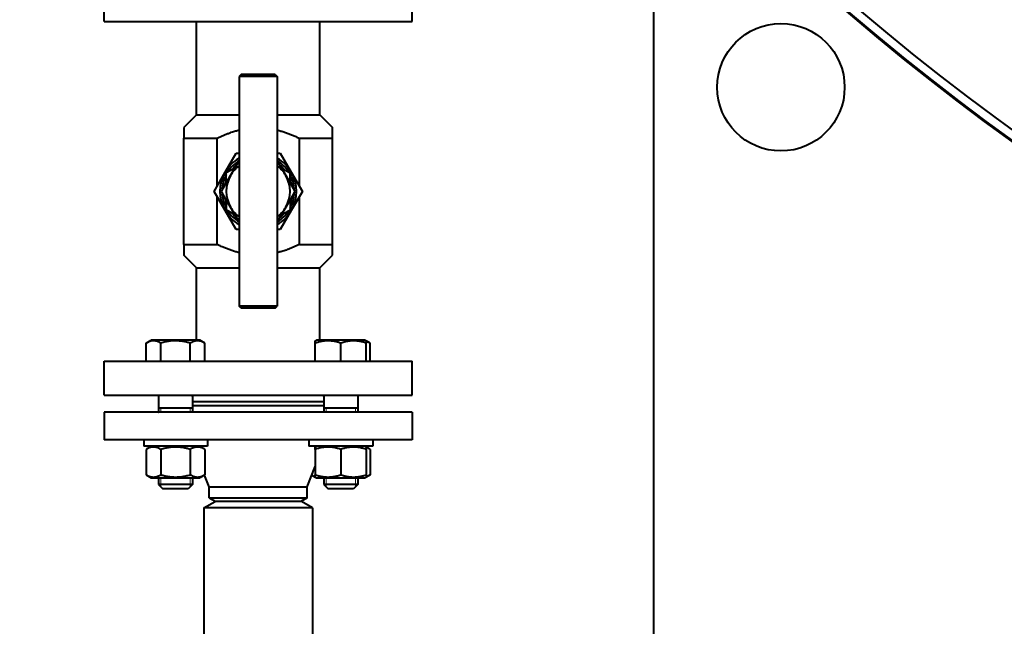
# Model space of a CAD drawing. Header units: millimetres. Extents: x -4428 to 4131, y -3615 to 4038.
# Tile 110 of 172: x 1746 to 2210, y -3103 to -2817. Entities that reach past the tile are written whole.
import ezdxf

# ---------------------------------------------------------------- set-up
doc = ezdxf.new("R2010")
doc.units = ezdxf.units.MM
doc.linetypes.add('K5LT_BASIC', pattern=[0])
doc.linetypes.add('K5LT_THIN', pattern=[0])
doc.layers.add('Системный слой', color=7, linetype='Continuous')
doc.styles.add('KDIMTEXTSTYLE', font='GOST_AU.SHX', dxfattribs={"width": 0.96, "oblique": 15, "height": 5})
doc.dimstyles.new('KDIMSTYLE (1.00)', dxfattribs={"dimtxt": 5, "dimasz": 1, "dimexe": 2, "dimexo": 0, "dimgap": 1, "dimtad": 1, "dimtxsty": 'KDIMTEXTSTYLE', "dimsah": 1, "dimcen": 0, "dimdle": 1, "dimadec": 0, "dimazin": 0, "dimtfac": 0.667, "dimtmove": 0, "dimatfit": 3, "dimfxl": 1, "dimtvp": 1, "dimtolj": 1, "dimtzin": 0, "dimarcsym": 0})

# ---------------------------------------------------------------- blocks, each defined once
blk = doc.blocks.new('KDIMARROW_01')
at = {"layer": 'Системный слой'}
blk.add_hatch(color=0, dxfattribs=at).paths.add_polyline_path([(-5, -0.66), (0, 0), (-5, 0.66), (-4.5, 0)])
at = {"layer": 'Системный слой', "color": 0, "linetype": 'K5LT_THIN', "lineweight": 20}
for p, q in [((-4.5, 0), (-5, 0.66)), ((-5, 0.66), (0, 0)), ((0, 0), (-5, -0.66)), ((-5, -0.66), (-4.5, 0)), ((0, 0), (-1, 0))]:
    blk.add_line(p, q, dxfattribs=at)
blk = doc.blocks.new('U21')
at = {"layer": 'Системный слой', "color": 150, "linetype": 'K5LT_BASIC', "lineweight": 40, "true_color": 0x0080ff}
for p, q in [((2044.64, -2729.07), (2044.64, -3214.07)), ((1786.14, -2818.07), (1786.14, -2802.07)), ((1931.14, -2818.07), (1931.14, -2802.07)), ((1786.14, -2818.07), (1931.14, -2818.07)), ((1829.64, -2862.07), (1829.64, -2818.07)), ((1887.64, -2862.07), (1887.64, -2818.07)), ((1850.64, -2843.07), (1849.64, -2844.07)), ((1849.64, -2844.07), (1849.64, -2952.07)), ((1858.64, -2844.07), (1849.64, -2844.07)), ((1858.64, -2843.07), (1850.64, -2843.07)), ((1866.64, -2843.07), (1858.64, -2843.07)), ((1867.64, -2844.07), (1858.64, -2844.07)), ((1866.64, -2843.07), (1867.64, -2844.07)), ((1867.64, -2844.07), (1867.64, -2952.07)), ((1829.64, -2862.07), (1823.64, -2868.07)), ((1829.64, -2862.07), (1849.64, -2862.07)), ((1867.64, -2862.07), (1887.64, -2862.07)), ((1887.64, -2862.07), (1893.64, -2868.07)), ((1823.64, -2868.07), (1823.64, -2873.07)), ((1893.64, -2873.07), (1893.64, -2868.07)), ((1823.64, -2873.07), (1839.28, -2873.07)), ((1823.64, -2923.07), (1823.64, -2873.07)), ((1839.28, -2895.61), (1839.28, -2873.07)), ((1878.01, -2873.07), (1893.64, -2873.07)), ((1878.01, -2895.61), (1878.01, -2873.07)), ((1893.64, -2923.07), (1893.64, -2873.07)), ((1843.06, -2889.07), (1848.25, -2880.07)), ((1848.25, -2880.07), (1849.64, -2880.07)), ((1867.64, -2880.07), (1869.04, -2880.07)), ((1869.04, -2880.07), (1874.23, -2889.07)), ((1845.65, -2890.57), (1849.64, -2883.66)), ((1867.64, -2883.66), (1871.63, -2890.57)), ((1837.86, -2898.07), (1843.06, -2889.07)), ((1841.32, -2898.07), (1845.65, -2890.57)), ((1847.66, -2887.09), (1843.64, -2889.41)), ((1843.64, -2894.05), (1843.64, -2889.41)), ((1869.62, -2887.09), (1873.64, -2889.41)), ((1871.63, -2890.57), (1875.96, -2898.07)), ((1873.64, -2894.05), (1873.64, -2889.41)), ((1874.23, -2889.07), (1879.43, -2898.07)), ((1843.06, -2907.07), (1837.86, -2898.07)), ((1839.28, -2923.07), (1839.28, -2900.53)), ((1845.65, -2905.57), (1841.32, -2898.07)), ((1875.96, -2898.07), (1871.63, -2905.57)), ((1879.43, -2898.07), (1874.23, -2907.07)), ((1878.01, -2923.07), (1878.01, -2900.53)), ((1843.64, -2902.09), (1843.64, -2906.73)), ((1873.64, -2902.09), (1873.64, -2906.73)), ((1848.25, -2916.07), (1843.06, -2907.07)), ((1847.66, -2909.05), (1843.64, -2906.73)), ((1849.64, -2912.49), (1845.65, -2905.57)), ((1871.63, -2905.57), (1867.64, -2912.49)), ((1874.23, -2907.07), (1869.04, -2916.07)), ((1869.62, -2909.05), (1873.64, -2906.73)), ((1849.64, -2916.07), (1848.25, -2916.07)), ((1869.04, -2916.07), (1867.64, -2916.07)), ((1823.64, -2923.07), (1839.28, -2923.07)), ((1823.64, -2923.07), (1823.64, -2928.07)), ((1878.01, -2923.07), (1893.64, -2923.07)), ((1893.64, -2928.07), (1893.64, -2923.07)), ((1829.64, -2934.07), (1823.64, -2928.07)), ((1887.64, -2934.07), (1893.64, -2928.07)), ((1829.64, -2934.07), (1849.64, -2934.07)), ((1829.64, -2968.07), (1829.64, -2934.07)), ((1867.64, -2934.07), (1887.64, -2934.07)), ((1887.64, -2968.07), (1887.64, -2934.07)), ((1850.64, -2953.07), (1849.64, -2952.07)), ((1858.64, -2952.07), (1849.64, -2952.07)), ((1858.64, -2953.07), (1850.64, -2953.07)), ((1867.64, -2952.07), (1858.64, -2952.07)), ((1866.64, -2953.07), (1858.64, -2953.07)), ((1866.64, -2953.07), (1867.64, -2952.07)), ((1805.9, -2969.49), (1808.35, -2968.07)), ((1805.9, -2978.07), (1805.9, -2969.49)), ((1831.15, -2968.07), (1808.35, -2968.07)), ((1812.82, -2978.07), (1812.82, -2969.49)), ((1826.68, -2978.07), (1826.68, -2969.49)), ((1833.61, -2969.49), (1831.15, -2968.07)), ((1833.61, -2978.07), (1833.61, -2969.49)), ((1885.53, -2968.42), (1886.13, -2968.07)), ((1885.53, -2969.49), (1885.53, -2968.42)), ((1885.53, -2978.07), (1885.53, -2969.49)), ((1908.93, -2968.07), (1886.13, -2968.07)), ((1897.53, -2978.07), (1897.53, -2969.49)), ((1909.53, -2968.42), (1908.93, -2968.07)), ((1909.53, -2968.42), (1909.53, -2969.49)), ((1911.39, -2969.49), (1909.53, -2968.42)), ((1909.53, -2978.07), (1909.53, -2969.49)), ((1911.39, -2978.07), (1911.39, -2969.49)), ((1786.14, -2978.07), (1931.14, -2978.07)), ((1786.14, -2994.07), (1786.14, -2978.07)), ((1931.14, -2994.07), (1931.14, -2978.07)), ((1786.14, -2994.07), (1931.14, -2994.07)), ((1811.75, -2994.18), (1811.64, -2994.07)), ((1811.75, -2994.07), (1811.75, -3002.07)), ((1827.75, -2994.07), (1827.75, -3002.07)), ((1889.53, -2997.07), (1827.75, -2997.07)), ((1889.53, -2994.07), (1889.53, -3002.07)), ((1905.53, -2994.07), (1905.53, -3002.07)), ((1905.53, -2994.18), (1905.64, -2994.07)), ((1786.14, -3002.07), (1786.14, -3015.07)), ((1931.14, -3002.07), (1786.14, -3002.07)), ((1811.64, -3002.07), (1811.75, -3001.96)), ((1827.75, -3000.07), (1811.75, -3000.07)), ((1889.53, -2999.07), (1827.75, -2999.07)), ((1905.53, -3000.07), (1889.53, -3000.07)), ((1905.64, -3002.07), (1905.53, -3001.96)), ((1931.14, -3002.07), (1931.14, -3015.07)), ((1931.14, -3015.07), (1786.14, -3015.07)), ((1804.75, -3015.07), (1804.75, -3018.07)), ((1834.75, -3015.07), (1834.75, -3018.07)), ((1882.53, -3015.07), (1882.53, -3018.07)), ((1912.53, -3015.07), (1912.53, -3018.07)), ((1819.75, -3018.07), (1804.75, -3018.07)), ((1808.35, -3018.07), (1805.9, -3019.49)), ((1805.9, -3019.49), (1805.9, -3031.46)), ((1812.82, -3019.49), (1812.82, -3031.46)), ((1834.75, -3018.07), (1819.75, -3018.07)), ((1826.68, -3019.49), (1826.68, -3031.46)), ((1831.15, -3018.07), (1833.61, -3019.49)), ((1833.61, -3019.49), (1833.61, -3031.46)), ((1912.53, -3018.07), (1882.53, -3018.07)), ((1886.13, -3018.07), (1885.53, -3018.42)), ((1885.53, -3019.49), (1885.53, -3018.42)), ((1885.53, -3019.49), (1885.53, -3031.46)), ((1897.53, -3019.49), (1897.53, -3031.46)), ((1908.93, -3018.07), (1909.53, -3018.42)), ((1908.93, -3018.07), (1911.39, -3019.49)), ((1909.53, -3018.42), (1909.53, -3019.49)), ((1909.53, -3019.49), (1909.53, -3031.46)), ((1911.39, -3019.49), (1911.39, -3031.46)), ((1881.64, -3037.07), (1885.53, -3027.56)), ((1805.9, -3031.46), (1808.35, -3032.87)), ((1808.35, -3032.87), (1831.15, -3032.87)), ((1811.75, -3032.87), (1811.75, -3036.07)), ((1827.75, -3032.87), (1827.75, -3036.07)), ((1833.61, -3031.46), (1831.15, -3032.87)), ((1835.64, -3037.07), (1833.4, -3031.58)), ((1883.89, -3031.58), (1885.53, -3032.53)), ((1885.53, -3032.53), (1885.53, -3031.46)), ((1885.53, -3032.53), (1886.13, -3032.87)), ((1886.13, -3032.87), (1897.53, -3032.87)), ((1889.53, -3032.87), (1889.53, -3036.07)), ((1897.53, -3032.87), (1908.93, -3032.87)), ((1905.53, -3032.87), (1905.53, -3036.07)), ((1909.53, -3032.53), (1908.93, -3032.87)), ((1909.53, -3031.46), (1909.53, -3032.53)), ((1911.39, -3031.46), (1909.53, -3032.53)), ((1811.75, -3036.07), (1813.75, -3038.07)), ((1827.75, -3036.07), (1811.75, -3036.07)), ((1811.75, -3036.07), (1813.75, -3038.07)), ((1825.75, -3038.07), (1813.75, -3038.07)), ((1827.75, -3036.07), (1825.75, -3038.07)), ((1827.75, -3036.07), (1825.75, -3038.07)), ((1835.64, -3037.07), (1881.64, -3037.07)), ((1835.64, -3042.34), (1835.64, -3037.07)), ((1881.64, -3042.34), (1881.64, -3037.07)), ((1905.53, -3036.07), (1889.53, -3036.07)), ((1889.53, -3036.07), (1891.53, -3038.07)), ((1903.53, -3038.07), (1891.53, -3038.07)), ((1905.53, -3036.07), (1903.53, -3038.07)), ((1905.53, -3036.07), (1903.53, -3038.07)), ((1833.14, -3047.07), (1838.34, -3044.07)), ((1835.64, -3042.34), (1838.64, -3044.07)), ((1835.64, -3042.34), (1881.64, -3042.34)), ((1855.93, -3044.07), (1838.34, -3044.07)), ((1878.95, -3044.07), (1855.93, -3044.07)), ((1881.64, -3042.34), (1878.64, -3044.07)), ((1884.14, -3047.07), (1878.95, -3044.07)), ((1833.14, -3047.07), (1833.14, -3191.07)), ((1855.24, -3047.07), (1833.14, -3047.07)), ((1884.14, -3047.07), (1855.24, -3047.07)), ((1884.14, -3047.07), (1884.14, -3191.07))]:
    blk.add_line(p, q, dxfattribs=at)
at = {"layer": 'Системный слой', "color": 7, "linetype": 'K5LT_THIN', "lineweight": 20}
for p, q in [((1812.84, -3000.07), (1812.84, -3002.07)), ((1826.67, -3000.07), (1826.67, -3002.07)), ((1890.62, -3000.07), (1890.62, -3002.07)), ((1904.45, -3000.07), (1904.45, -3002.07)), ((1812.84, -3032.87), (1812.84, -3036.07)), ((1826.67, -3032.87), (1826.67, -3036.07)), ((1890.62, -3032.87), (1890.62, -3036.07)), ((1904.45, -3032.87), (1904.45, -3036.07)), ((1812.84, -3036.07), (1812.84, -3037.16)), ((1826.67, -3036.07), (1826.67, -3037.16)), ((1890.62, -3036.07), (1890.62, -3037.16)), ((1904.45, -3036.07), (1904.45, -3037.16))]:
    blk.add_line(p, q, dxfattribs=at)
at = {"layer": 'Системный слой', "color": 150, "linetype": 'K5LT_BASIC', "lineweight": 40, "true_color": 0x0080ff}
blk.add_circle((2104.64, -2849.07), 30, dxfattribs=at)
for centre, radius, start, end in [((2894.64, -1929.07), 1165.5, 215.08987, 265.9902), ((2894.64, -1929.07), 1165, 215.13721, 265.98848), ((2894.64, -1929.07), 1165, 215.13721, 265.98848), ((2894.64, -1929.07), 1165, 215.13721, 265.98848), ((2894.64, -1929.07), 1161, 215.27626, 266.04583), ((1858.64, -2898.07), 18, 120, 150), ((1858.64, -2898.07), 17, 121.9657, 148.0725), ((1858.64, -2898.07), 15, 126.8699, 150), ((1858.64, -2898.07), 16, 129.6359, 140.3641), ((1858.64, -2898.07), 18, 30, 60), ((1858.64, -2898.07), 17, 31.9275, 58.0343), ((1858.64, -2898.07), 15, 30, 53.1301), ((1858.64, -2898.07), 16, 39.6359, 50.3641), ((1858.64, -2898.07), 18, 150, 210), ((1858.64, -2898.07), 17, 151.9275, 178.0725), ((1858.64, -2898.07), 17.32, 149.9971, 150.0029), ((1858.64, -2898.07), 15, 150, 210), ((1858.64, -2898.07), 15, 149.5917, 150.4083), ((1858.64, -2898.07), 15, 29.5917, 30.4083), ((1858.64, -2898.07), 15, 330, 30), ((1858.64, -2898.07), 17.32, 29.9971, 30.0029), ((1858.64, -2898.07), 17, 1.9275, 28.0725), ((1858.64, -2898.07), 18, 330, 30), ((1858.64, -2898.07), 16, 159.6359, 170.3641), ((1858.64, -2898.07), 16, 9.6359, 20.3641), ((1858.64, -2898.07), 17, 181.9275, 208.0725), ((1858.64, -2898.07), 17, 331.9275, 358.0725), ((1858.64, -2898.07), 16, 189.6359, 200.3641), ((1858.64, -2898.07), 16, 339.6359, 350.3641), ((1858.64, -2898.07), 18, 210, 240), ((1858.64, -2898.07), 17.32, 209.9971, 210.0029), ((1858.64, -2898.07), 17, 211.9275, 238.0343), ((1858.64, -2898.07), 15, 209.5917, 210.4083), ((1858.64, -2898.07), 15, 210, 233.1301), ((1858.64, -2898.07), 16, 219.6359, 230.3641), ((1858.64, -2898.07), 15, 306.8699, 330), ((1858.64, -2898.07), 17, 301.9657, 328.0725), ((1858.64, -2898.07), 18, 300, 330), ((1858.64, -2898.07), 16, 309.6359, 320.3641), ((1858.64, -2898.07), 15, 329.5917, 330.4083), ((1858.64, -2898.07), 17.32, 329.9971, 330.0029)]:
    blk.add_arc(centre, radius, start, end, dxfattribs=at)
for points, knots in [([(1839.28, -2873.07), (1839.74, -2872.85), (1840.45, -2872.52), (1841.39, -2872.09), (1842.34, -2871.68), (1843.54, -2871.19), (1845.17, -2870.57), (1846.66, -2870.06), (1847.92, -2869.68), (1848.81, -2869.43), (1849.36, -2869.28), (1849.64, -2869.21)], [0, 0, 0, 0, 0.0385628, 0.0578137, 0.0770535, 0.1155444, 0.1541409, 0.2061807, 0.2324942, 0.2525017, 0.2746321, 0.2746321, 0.2746321, 0.2746321]), ([(1867.64, -2869.21), (1867.8, -2869.25), (1868.23, -2869.36), (1868.95, -2869.56), (1869.8, -2869.81), (1870.64, -2870.07), (1871.48, -2870.35), (1872.32, -2870.65), (1873.42, -2871.06), (1874.52, -2871.5), (1875.6, -2871.96), (1876.41, -2872.32), (1877.21, -2872.69), (1877.74, -2872.95), (1878.01, -2873.07)], [0.7254043, 0.7254043, 0.7254043, 0.7254043, 0.7372016, 0.7589628, 0.7808256, 0.8027289, 0.8246591, 0.8465692, 0.8684498, 0.9121902, 0.9340797, 0.9560091, 0.97798, 1, 1, 1, 1]), ([(1849.64, -2926.93), (1849.49, -2926.9), (1849.05, -2926.79), (1848.33, -2926.59), (1847.49, -2926.34), (1846.64, -2926.08), (1845.8, -2925.8), (1844.97, -2925.5), (1843.87, -2925.09), (1842.77, -2924.65), (1841.63, -2924.16), (1840.55, -2923.68), (1839.75, -2923.3), (1839.28, -2923.07)], [0.7254043, 0.7254043, 0.7254043, 0.7254043, 0.7372016, 0.7589628, 0.7808256, 0.8027289, 0.8246591, 0.8465692, 0.8684498, 0.9121902, 0.9340797, 0.9609865, 1, 1, 1, 1]), ([(1878.01, -2923.07), (1877.54, -2923.3), (1876.84, -2923.63), (1875.9, -2924.05), (1874.95, -2924.47), (1873.75, -2924.96), (1872.12, -2925.58), (1870.63, -2926.09), (1869.37, -2926.47), (1868.48, -2926.72), (1867.93, -2926.86), (1867.64, -2926.93)], [0, 0, 0, 0, 0.0385628, 0.0578137, 0.0770535, 0.1155444, 0.1541409, 0.2061807, 0.2324942, 0.2525017, 0.2746321, 0.2746321, 0.2746321, 0.2746321]), ([(1812.82, -2969.49), (1812.56, -2969.34), (1812.11, -2969.1), (1811.52, -2968.85), (1811.12, -2968.71), (1810.74, -2968.6), (1810.35, -2968.51), (1809.9, -2968.44), (1809.48, -2968.42), (1809.08, -2968.42), (1808.69, -2968.46), (1808.32, -2968.52), (1807.89, -2968.62), (1807.3, -2968.8), (1806.61, -2969.1), (1806.11, -2969.37), (1805.9, -2969.49)], [0, 0, 0, 0, 2.031977, 3.339718, 4.35691, 4.982864, 6.146734, 7.197334, 8.231074, 9.204643, 10.126104, 11.032386, 11.927409, 13.242826, 15.356581, 17, 17, 17, 17]), ([(1826.68, -2969.49), (1826.36, -2969.4), (1825.53, -2969.17), (1824.03, -2968.83), (1822.53, -2968.58), (1821.36, -2968.48), (1820.71, -2968.44), (1820.29, -2968.43), (1819.94, -2968.42), (1819.56, -2968.42), (1819.09, -2968.43), (1818.52, -2968.45), (1817.7, -2968.51), (1816.51, -2968.65), (1815.16, -2968.9), (1813.89, -2969.2), (1813.18, -2969.39), (1812.82, -2969.49)], [0, 0, 0, 0, 3.152296, 8.024027, 14.430358, 17.4743, 18.996271, 20.518242, 21.409855, 22.301468, 24.084694, 25.867919, 27.651145, 31.792504, 37.072525, 40.536262, 44, 44, 44, 44]), ([(1833.61, -2969.49), (1833.34, -2969.34), (1832.89, -2969.1), (1832.31, -2968.85), (1831.91, -2968.71), (1831.52, -2968.6), (1831.13, -2968.51), (1830.69, -2968.44), (1830.26, -2968.42), (1829.86, -2968.42), (1829.47, -2968.46), (1829.1, -2968.52), (1828.67, -2968.62), (1828.08, -2968.8), (1827.4, -2969.1), (1826.9, -2969.37), (1826.68, -2969.49)], [0, 0, 0, 0, 2.031977, 3.339718, 4.35691, 4.982864, 6.146734, 7.197334, 8.231074, 9.204643, 10.126104, 11.032386, 11.927409, 13.242826, 15.356581, 17, 17, 17, 17]), ([(1897.53, -2969.49), (1897.13, -2969.36), (1896.52, -2969.17), (1895.65, -2968.94), (1895.04, -2968.8), (1894.33, -2968.66), (1893.77, -2968.57), (1893.09, -2968.49), (1892.47, -2968.44), (1891.74, -2968.42), (1891.04, -2968.42), (1890.37, -2968.46), (1889.73, -2968.52), (1888.99, -2968.62), (1887.96, -2968.8), (1886.78, -2969.1), (1885.91, -2969.37), (1885.53, -2969.49)], [0, 0, 0, 0, 1.889793, 2.772286, 3.97396, 4.613199, 5.962253, 6.508307, 7.620707, 8.715255, 9.746093, 10.721757, 11.68135, 12.629021, 14.021816, 16.259909, 18, 18, 18, 18]), ([(1909.53, -2969.49), (1909.13, -2969.36), (1908.52, -2969.17), (1907.65, -2968.94), (1907.04, -2968.8), (1906.33, -2968.66), (1905.77, -2968.57), (1905.09, -2968.49), (1904.47, -2968.44), (1903.74, -2968.42), (1903.04, -2968.42), (1902.37, -2968.46), (1901.73, -2968.52), (1900.99, -2968.62), (1899.96, -2968.8), (1898.78, -2969.1), (1897.91, -2969.37), (1897.53, -2969.49)], [0, 0, 0, 0, 1.889793, 2.772286, 3.97396, 4.613199, 5.962253, 6.508307, 7.620707, 8.715255, 9.746093, 10.721757, 11.68135, 12.629021, 14.021816, 16.259909, 18, 18, 18, 18]), ([(1911.39, -2969.49), (1911.2, -2969.38), (1910.86, -2969.2), (1910.24, -2968.91), (1909.82, -2968.75), (1909.53, -2968.66)], [0, 0, 0, 0, 1.918281, 3.26766, 6, 6, 6, 6]), ([(1827.75, -2994.56), (1827.76, -2994.56), (1827.78, -2994.54), (1827.82, -2994.51), (1827.86, -2994.47), (1827.9, -2994.44), (1827.94, -2994.4), (1827.98, -2994.36), (1828.02, -2994.32), (1828.05, -2994.28), (1828.09, -2994.24), (1828.12, -2994.2), (1828.16, -2994.14), (1828.19, -2994.1), (1828.21, -2994.07)], [0.8475437, 0.8475437, 0.8475437, 0.8475437, 0.8528988, 0.8660818, 0.8790451, 0.8918616, 0.9044449, 0.9169442, 0.9292133, 0.9413354, 0.9532436, 0.9650918, 0.9767995, 1, 1, 1, 1]), ([(1889.08, -2994.07), (1889.16, -2994.19), (1889.3, -2994.36), (1889.47, -2994.51), (1889.53, -2994.56)], [0, 0, 0, 0, 3.143333, 5, 5, 5, 5]), ([(1812.82, -3019.49), (1812.56, -3019.34), (1812.11, -3019.1), (1811.52, -3018.85), (1811.12, -3018.71), (1810.74, -3018.6), (1810.35, -3018.51), (1809.9, -3018.44), (1809.48, -3018.42), (1809.08, -3018.42), (1808.69, -3018.46), (1808.32, -3018.52), (1807.89, -3018.62), (1807.3, -3018.8), (1806.61, -3019.1), (1806.11, -3019.37), (1805.9, -3019.49)], [0, 0, 0, 0, 2.031977, 3.339718, 4.35691, 4.982864, 6.146734, 7.197334, 8.231074, 9.204643, 10.126104, 11.032386, 11.927409, 13.242826, 15.356581, 17, 17, 17, 17]), ([(1826.68, -3019.49), (1826.36, -3019.4), (1825.53, -3019.17), (1824.03, -3018.83), (1822.53, -3018.58), (1821.36, -3018.48), (1820.71, -3018.44), (1820.29, -3018.43), (1819.94, -3018.42), (1819.56, -3018.42), (1819.09, -3018.43), (1818.52, -3018.45), (1817.7, -3018.51), (1816.51, -3018.65), (1815.16, -3018.9), (1813.89, -3019.2), (1813.18, -3019.39), (1812.82, -3019.49)], [0, 0, 0, 0, 3.152296, 8.024027, 14.430358, 17.4743, 18.996271, 20.518242, 21.409855, 22.301468, 24.084694, 25.867919, 27.651145, 31.792504, 37.072525, 40.536262, 44, 44, 44, 44]), ([(1833.61, -3019.49), (1833.34, -3019.34), (1832.89, -3019.1), (1832.31, -3018.85), (1831.91, -3018.71), (1831.52, -3018.6), (1831.13, -3018.51), (1830.69, -3018.44), (1830.26, -3018.42), (1829.86, -3018.42), (1829.47, -3018.46), (1829.1, -3018.52), (1828.67, -3018.62), (1828.08, -3018.8), (1827.4, -3019.1), (1826.9, -3019.37), (1826.68, -3019.49)], [0, 0, 0, 0, 2.031977, 3.339718, 4.35691, 4.982864, 6.146734, 7.197334, 8.231074, 9.204643, 10.126104, 11.032386, 11.927409, 13.242826, 15.356581, 17, 17, 17, 17]), ([(1897.53, -3019.49), (1897.13, -3019.36), (1896.52, -3019.17), (1895.65, -3018.94), (1895.04, -3018.8), (1894.33, -3018.66), (1893.77, -3018.57), (1893.09, -3018.49), (1892.47, -3018.44), (1891.74, -3018.42), (1891.04, -3018.42), (1890.37, -3018.46), (1889.73, -3018.52), (1888.99, -3018.62), (1887.96, -3018.8), (1886.78, -3019.1), (1885.91, -3019.37), (1885.53, -3019.49)], [0, 0, 0, 0, 1.889793, 2.772286, 3.97396, 4.613199, 5.962253, 6.508307, 7.620707, 8.715255, 9.746093, 10.721757, 11.68135, 12.629021, 14.021816, 16.259909, 18, 18, 18, 18]), ([(1909.53, -3019.49), (1909.13, -3019.36), (1908.52, -3019.17), (1907.65, -3018.94), (1907.04, -3018.8), (1906.33, -3018.66), (1905.77, -3018.57), (1905.09, -3018.49), (1904.47, -3018.44), (1903.74, -3018.42), (1903.04, -3018.42), (1902.37, -3018.46), (1901.73, -3018.52), (1900.99, -3018.62), (1899.96, -3018.8), (1898.78, -3019.1), (1897.91, -3019.37), (1897.53, -3019.49)], [0, 0, 0, 0, 1.889793, 2.772286, 3.97396, 4.613199, 5.962253, 6.508307, 7.620707, 8.715255, 9.746093, 10.721757, 11.68135, 12.629021, 14.021816, 16.259909, 18, 18, 18, 18]), ([(1911.39, -3019.49), (1911.2, -3019.38), (1910.86, -3019.2), (1910.24, -3018.91), (1909.82, -3018.75), (1909.53, -3018.66)], [0, 0, 0, 0, 1.918281, 3.26766, 6, 6, 6, 6]), ([(1805.9, -3031.46), (1806.17, -3031.61), (1806.61, -3031.85), (1807.2, -3032.1), (1807.6, -3032.24), (1807.98, -3032.35), (1808.37, -3032.44), (1808.82, -3032.5), (1809.24, -3032.53), (1809.65, -3032.52), (1810.03, -3032.49), (1810.41, -3032.43), (1810.83, -3032.33), (1811.42, -3032.14), (1812.11, -3031.85), (1812.61, -3031.58), (1812.82, -3031.46)], [0, 0, 0, 0, 2.031977, 3.339718, 4.35691, 4.982864, 6.146734, 7.197334, 8.231074, 9.204643, 10.126104, 11.032386, 11.927409, 13.242826, 15.356581, 17, 17, 17, 17]), ([(1812.82, -3031.46), (1813.15, -3031.55), (1813.97, -3031.77), (1815.47, -3032.12), (1816.98, -3032.36), (1818.14, -3032.47), (1818.79, -3032.51), (1819.21, -3032.52), (1819.56, -3032.53), (1819.94, -3032.53), (1820.42, -3032.52), (1820.99, -3032.49), (1821.81, -3032.43), (1823, -3032.29), (1824.35, -3032.05), (1825.61, -3031.75), (1826.33, -3031.56), (1826.68, -3031.46)], [0, 0, 0, 0, 3.152296, 8.024027, 14.430358, 17.4743, 18.996271, 20.518242, 21.409855, 22.301468, 24.084694, 25.867919, 27.651145, 31.792504, 37.072525, 40.536262, 44, 44, 44, 44]), ([(1826.68, -3031.46), (1826.95, -3031.61), (1827.4, -3031.85), (1827.98, -3032.1), (1828.38, -3032.24), (1828.77, -3032.35), (1829.16, -3032.44), (1829.6, -3032.5), (1830.03, -3032.53), (1830.43, -3032.52), (1830.82, -3032.49), (1831.19, -3032.43), (1831.62, -3032.33), (1832.21, -3032.14), (1832.89, -3031.85), (1833.39, -3031.58), (1833.61, -3031.46)], [0, 0, 0, 0, 2.031977, 3.339718, 4.35691, 4.982864, 6.146734, 7.197334, 8.231074, 9.204643, 10.126104, 11.032386, 11.927409, 13.242826, 15.356581, 17, 17, 17, 17]), ([(1883.89, -3031.58), (1884.11, -3031.69), (1884.44, -3031.86), (1884.99, -3032.1), (1885.32, -3032.22), (1885.53, -3032.28)], [0, 0, 0, 0, 2.393352, 3.650398, 6, 6, 6, 6]), ([(1885.53, -3031.46), (1885.94, -3031.59), (1886.55, -3031.78), (1887.42, -3032.01), (1888.03, -3032.15), (1888.74, -3032.28), (1889.3, -3032.37), (1889.98, -3032.45), (1890.6, -3032.5), (1891.33, -3032.53), (1892.03, -3032.52), (1892.7, -3032.49), (1893.34, -3032.43), (1894.08, -3032.33), (1895.1, -3032.14), (1896.29, -3031.85), (1897.16, -3031.58), (1897.53, -3031.46)], [0, 0, 0, 0, 1.889793, 2.772286, 3.97396, 4.613199, 5.962253, 6.508307, 7.620707, 8.715255, 9.746093, 10.721757, 11.68135, 12.629021, 14.021816, 16.259909, 18, 18, 18, 18]), ([(1897.53, -3031.46), (1897.94, -3031.59), (1898.55, -3031.78), (1899.42, -3032.01), (1900.03, -3032.15), (1900.74, -3032.28), (1901.3, -3032.37), (1901.98, -3032.45), (1902.6, -3032.5), (1903.33, -3032.53), (1904.03, -3032.52), (1904.7, -3032.49), (1905.34, -3032.43), (1906.08, -3032.33), (1907.1, -3032.14), (1908.29, -3031.85), (1909.16, -3031.58), (1909.53, -3031.46)], [0, 0, 0, 0, 1.889793, 2.772286, 3.97396, 4.613199, 5.962253, 6.508307, 7.620707, 8.715255, 9.746093, 10.721757, 11.68135, 12.629021, 14.021816, 16.259909, 18, 18, 18, 18]), ([(1909.53, -3032.28), (1909.73, -3032.22), (1910.07, -3032.11), (1910.69, -3031.84), (1911.11, -3031.62), (1911.39, -3031.46)], [0, 0, 0, 0, 1.912507, 3.220306, 6, 6, 6, 6])]:
    blk.add_open_spline(points, degree=3, knots=knots, dxfattribs=at)

msp = doc.modelspace()

# ---------------------------------------------------------------- block references
at = {"layer": 'Системный слой'}
msp.add_blockref('U21', (0, 0), dxfattribs=at)

# ---------------------------------------------------------------- dimensions: what is measured, and where the dimension line sits
at = {"layer": 'Системный слой', "color": 7}
msp.add_linear_dim(base=(4059.644, -3613.025), p1=(1328.644, -1343.367), p2=(4059.644, -1929.074), location=(2694.144, -3613.025), text='\\H75.0;\\W0.965;\\Q15;\\H75.0;\\W0.965;\\Q15;\\Q15;2730', dimstyle='KDIMSTYLE (1.00)', override={"dimexo": 0, "dimblk1": 'KDIMARROW_01', "dimblk2": 'KDIMARROW_01', "dimse1": 0, "dimse2": 0, "dimclrt": 7, "dimtolj": 1}, dxfattribs=at).render()

doc.saveas('drawing.dxf')
